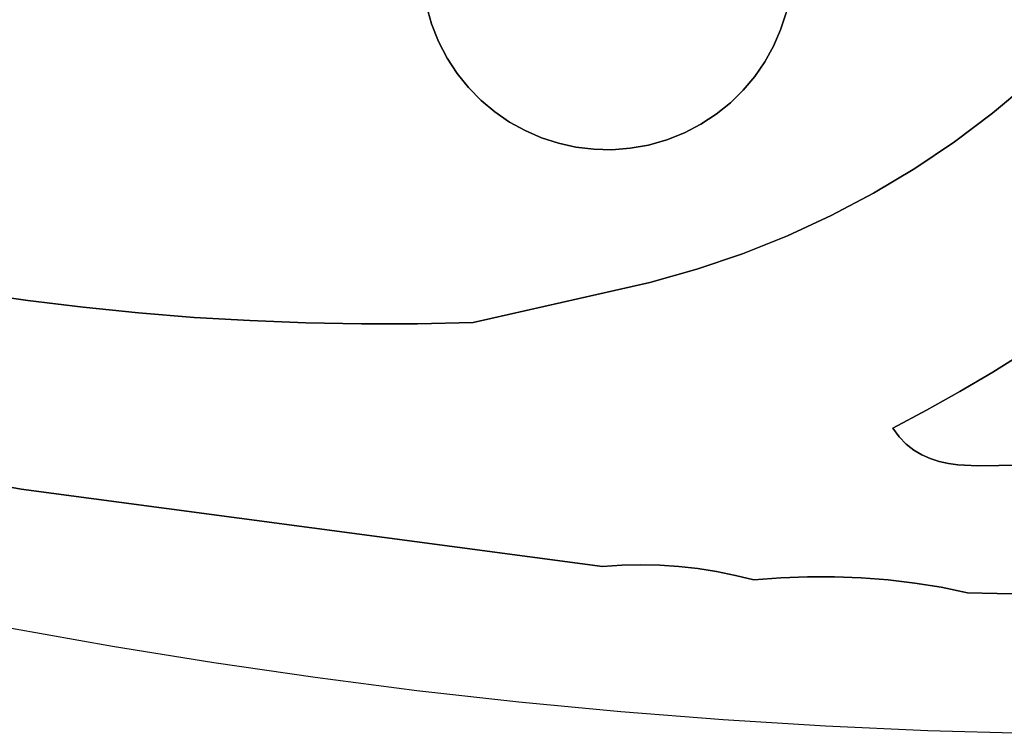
# Model space of a CAD drawing. Header units: inches. Extents: x 37.5 to 70.3, y 17.4 to 61.6.
# Tile 20 of 89: x 55.9 to 58.4, y 17.4 to 19.2. Entities that reach past the tile are written whole.
import ezdxf

# ---------------------------------------------------------------- set-up
doc = ezdxf.new("R2010")
doc.units = ezdxf.units.IN
doc.layers.add('SURFACES_FOR_SKETCHUP', color=7, linetype='Continuous')

msp = doc.modelspace()

# ---------------------------------------------------------------- linework, layer by layer
at = {"layer": 'SURFACES_FOR_SKETCHUP'}
for points, invisible_edges in [([(57.2603, 19.8139), (56.991, 19.5775), (56.9678, 19.2199)], 11), ([(57.2603, 19.8139), (56.9678, 19.2199), (57.6179, 19.7906)], 11), ([(56.9678, 19.2199), (57.8311, 19.1637), (57.6179, 19.7906)], 11), ([(57.8544, 19.5213), (57.6179, 19.7906), (57.8311, 19.1637)], 11), ([(56.991, 19.5775), (56.9731, 19.5363), (56.9678, 19.2199)], 10), ([(56.2126, 19.5086), (56.9678, 19.2199), (56.275, 19.5373)], 3), ([(56.9547, 19.266), (56.275, 19.5373), (56.9678, 19.2199)], 3), ([(56.9547, 19.266), (56.9678, 19.2199), (56.9731, 19.5363)], 10), ([(57.8311, 19.1637), (57.849, 19.2049), (57.8544, 19.5213)], 10), ([(57.8675, 19.4752), (57.8544, 19.5213), (57.849, 19.2049)], 10), ([(56.1492, 19.4828), (56.3686, 18.4789), (56.2126, 19.5086)], 3), ([(56.9678, 19.2199), (56.2126, 19.5086), (56.3686, 18.4789)], 11), ([(56.085, 19.4597), (56.2282, 18.4902), (56.1492, 19.4828)], 3), ([(56.3686, 18.4789), (56.1492, 19.4828), (56.2282, 18.4902)], 3), ([(57.849, 19.2049), (57.8629, 19.2477), (57.8675, 19.4752)], 10), ([(56.02, 19.4395), (56.0882, 18.5044), (56.085, 19.4597)], 3), ([(56.2282, 18.4902), (56.085, 19.4597), (56.0882, 18.5044)], 3), ([(55.9544, 19.4221), (55.8882, 19.4076), (55.9484, 18.5215)], 10), ([(55.9484, 18.5215), (56.0882, 18.5044), (55.9544, 19.4221)], 10), ([(56.02, 19.4395), (55.9544, 19.4221), (56.0882, 18.5044)], 10), ([(58.5654, 19.1546), (58.6495, 19.2416), (57.8757, 19.4289)], 10), ([(57.8757, 19.4289), (57.8793, 19.3827), (58.5654, 19.1546)], 10), ([(55.809, 18.5414), (55.9484, 18.5215), (55.8882, 19.4076)], 10), ([(57.8793, 19.3827), (57.8782, 19.3369), (58.477, 19.0723)], 10), ([(58.477, 19.0723), (58.5654, 19.1546), (57.8793, 19.3827)], 10), ([(57.8727, 19.2918), (58.3844, 18.9948), (57.8782, 19.3369)], 3), ([(58.3844, 18.9948), (58.477, 19.0723), (57.8782, 19.3369)], 10), ([(57.8629, 19.2477), (58.3844, 18.9948), (57.8727, 19.2918)], 3), ([(57.849, 19.2049), (58.2879, 18.9222), (57.8629, 19.2477)], 3), ([(58.3844, 18.9948), (57.8629, 19.2477), (58.2879, 18.9222)], 3), ([(56.3686, 18.4789), (56.5092, 18.4706), (56.9678, 19.2199)], 10), ([(56.9855, 19.1753), (56.9678, 19.2199), (56.5092, 18.4706)], 10), ([(56.9678, 19.2199), (56.9855, 19.1753), (57.1649, 18.9723)], 10), ([(57.2042, 18.9506), (56.9678, 19.2199), (57.1649, 18.9723)], 3), ([(57.5618, 18.9273), (57.8311, 19.1637), (56.9678, 19.2199)], 11), ([(56.9678, 19.2199), (57.2042, 18.9506), (57.5618, 18.9273)], 11), ([(57.8311, 19.1637), (58.1877, 18.8548), (57.849, 19.2049)], 3), ([(58.2879, 18.9222), (57.849, 19.2049), (58.1877, 18.8548)], 3), ([(57.0072, 19.1336), (56.9855, 19.1753), (56.5092, 18.4706)], 10), ([(57.1278, 18.9978), (56.9855, 19.1753), (57.0931, 19.0268)], 3), ([(57.1649, 18.9723), (56.9855, 19.1753), (57.1278, 18.9978)], 3), ([(56.9855, 19.1753), (57.0072, 19.1336), (57.0931, 19.0268)], 10), ([(57.8311, 19.1637), (57.5618, 18.9273), (57.8094, 19.1244)], 3), ([(57.8094, 19.1244), (58.1877, 18.8548), (57.8311, 19.1637)], 3), ([(56.5092, 18.4706), (56.6501, 18.4651), (57.0072, 19.1336)], 10), ([(57.0325, 19.0948), (57.0072, 19.1336), (56.6501, 18.4651)], 10), ([(57.0613, 19.0592), (57.0931, 19.0268), (57.0072, 19.1336)], 10), ([(57.0072, 19.1336), (57.0325, 19.0948), (57.0613, 19.0592)], 8), ([(57.5618, 18.9273), (57.6063, 18.945), (57.8094, 19.1244)], 10), ([(57.8094, 19.1244), (57.6063, 18.945), (57.7839, 19.0873)], 3), ([(57.7839, 19.0873), (58.0839, 18.7926), (57.8094, 19.1244)], 3), ([(58.1877, 18.8548), (57.8094, 19.1244), (58.0839, 18.7926)], 3), ([(56.7911, 18.4625), (57.0325, 19.0948), (56.6501, 18.4651)], 3), ([(57.0325, 19.0948), (56.7911, 18.4625), (57.0613, 19.0592)], 3), ([(57.7839, 19.0873), (57.6063, 18.945), (57.7549, 19.0526)], 3), ([(57.7549, 19.0526), (57.9768, 18.7359), (57.7839, 19.0873)], 3), ([(58.0839, 18.7926), (57.7839, 19.0873), (57.9768, 18.7359)], 3), ([(58.477, 19.0723), (58.3844, 18.9948), (58.7827, 18.6139)], 10), ([(57.0613, 19.0592), (56.7911, 18.4625), (57.0931, 19.0268)], 3), ([(57.6063, 18.945), (57.6481, 18.9667), (57.7549, 19.0526)], 10), ([(57.7225, 19.0208), (57.7549, 19.0526), (57.6481, 18.9667)], 10), ([(57.7225, 19.0208), (57.9768, 18.7359), (57.7549, 19.0526)], 3), ([(56.9322, 18.4629), (57.0931, 19.0268), (56.7911, 18.4625)], 3), ([(57.1278, 18.9978), (57.0931, 19.0268), (56.9322, 18.4629)], 10), ([(57.6481, 18.9667), (57.6868, 18.992), (57.7225, 19.0208)], 8), ([(57.7225, 19.0208), (57.6868, 18.992), (57.8665, 18.6849)], 10), ([(57.9768, 18.7359), (57.7225, 19.0208), (57.8665, 18.6849)], 3), ([(57.1649, 18.9723), (57.1278, 18.9978), (56.9322, 18.4629)], 10), ([(58.3844, 18.9948), (58.2879, 18.9222), (58.6272, 18.4991)], 10), ([(58.7056, 18.5556), (58.7827, 18.6139), (58.3844, 18.9948)], 10), ([(58.6272, 18.4991), (58.7056, 18.5556), (58.3844, 18.9948)], 10), ([(56.9322, 18.4629), (57.0733, 18.4662), (57.1649, 18.9723)], 10), ([(57.2042, 18.9506), (57.1649, 18.9723), (57.0733, 18.4662)], 10), ([(57.6868, 18.992), (57.6481, 18.9667), (57.8665, 18.6849)], 10), ([(57.2454, 18.9326), (57.2042, 18.9506), (57.0733, 18.4662)], 10), ([(57.2042, 18.9506), (57.2454, 18.9326), (57.5618, 18.9273)], 10), ([(57.6063, 18.945), (57.5618, 18.9273), (57.7533, 18.6396)], 10), ([(57.6481, 18.9667), (57.6063, 18.945), (57.7533, 18.6396)], 10), ([(57.7533, 18.6396), (57.8665, 18.6849), (57.6481, 18.9667)], 10), ([(57.2882, 18.9187), (57.2454, 18.9326), (57.0733, 18.4662)], 10), ([(57.3323, 18.909), (57.2882, 18.9187), (57.0733, 18.4662)], 10), ([(57.2454, 18.9326), (57.2882, 18.9187), (57.5157, 18.9142)], 10), ([(57.5157, 18.9142), (57.5618, 18.9273), (57.2454, 18.9326)], 10), ([(57.2882, 18.9187), (57.3323, 18.909), (57.5157, 18.9142)], 10), ([(57.5618, 18.9273), (57.5157, 18.9142), (57.6373, 18.6002)], 10), ([(57.6373, 18.6002), (57.7533, 18.6396), (57.5618, 18.9273)], 10), ([(58.2879, 18.9222), (58.1877, 18.8548), (58.5476, 18.4445)], 10), ([(58.5476, 18.4445), (58.6272, 18.4991), (58.2879, 18.9222)], 10), ([(57.0733, 18.4662), (57.5188, 18.5669), (57.3323, 18.909)], 10), ([(57.5157, 18.9142), (57.3323, 18.909), (57.4694, 18.9059)], 3), ([(57.3774, 18.9035), (57.3323, 18.909), (57.5188, 18.5669)], 10), ([(57.3774, 18.9035), (57.4694, 18.9059), (57.3323, 18.909)], 3), ([(57.3774, 18.9035), (57.4232, 18.9024), (57.4694, 18.9059)], 8), ([(57.4232, 18.9024), (57.3774, 18.9035), (57.5188, 18.5669)], 10), ([(57.4694, 18.9059), (57.4232, 18.9024), (57.5188, 18.5669)], 10), ([(57.5157, 18.9142), (57.4694, 18.9059), (57.5188, 18.5669)], 10), ([(57.5188, 18.5669), (57.6373, 18.6002), (57.5157, 18.9142)], 10), ([(58.1877, 18.8548), (58.0839, 18.7926), (58.3849, 18.3406)], 10), ([(58.4668, 18.3916), (58.5476, 18.4445), (58.1877, 18.8548)], 10), ([(58.3849, 18.3406), (58.4668, 18.3916), (58.1877, 18.8548)], 10), ([(58.0839, 18.7926), (57.9768, 18.7359), (58.3017, 18.2914)], 10), ([(58.3017, 18.2914), (58.3849, 18.3406), (58.0839, 18.7926)], 10), ([(57.9768, 18.7359), (57.8665, 18.6849), (58.1322, 18.1986)], 10), ([(58.2175, 18.2441), (58.3017, 18.2914), (57.9768, 18.7359)], 10), ([(58.1322, 18.1986), (58.2175, 18.2441), (57.9768, 18.7359)], 10), ([(57.8665, 18.6849), (57.7533, 18.6396), (58.1322, 18.1986)], 10), ([(57.7533, 18.6396), (57.6373, 18.6002), (58.1322, 18.1986)], 10), ([(57.6373, 18.6002), (57.5188, 18.5669), (57.6401, 17.8444)], 10), ([(57.6401, 17.8444), (57.6876, 17.837), (57.6373, 18.6002)], 10), ([(58.1322, 18.1986), (57.6373, 18.6002), (57.6876, 17.837)], 11), ([(57.0733, 18.4662), (57.3997, 17.8495), (57.5188, 18.5669)], 3), ([(57.4479, 17.8528), (57.5188, 18.5669), (57.3997, 17.8495)], 3), ([(57.4961, 17.854), (57.5188, 18.5669), (57.4479, 17.8528)], 3), ([(57.5442, 17.8529), (57.5188, 18.5669), (57.4961, 17.854)], 3), ([(57.5922, 17.8498), (57.6401, 17.8444), (57.5188, 18.5669)], 10), ([(57.5922, 17.8498), (57.5188, 18.5669), (57.5442, 17.8529)], 3), ([(55.809, 18.5414), (55.6997, 18.0853), (55.9484, 18.5215)], 3), ([(55.9318, 18.0451), (55.9484, 18.5215), (55.6997, 18.0853)], 3), ([(55.9484, 18.5215), (55.9318, 18.0451), (56.0882, 18.5044)], 3), ([(56.0882, 18.5044), (55.9318, 18.0451), (56.2282, 18.4902)], 3), ([(56.2282, 18.4902), (55.9318, 18.0451), (56.3686, 18.4789)], 3), ([(56.3686, 18.4789), (55.9318, 18.0451), (56.5092, 18.4706)], 3), ([(56.5092, 18.4706), (55.9318, 18.0451), (56.6501, 18.4651)], 3), ([(57.3997, 17.8495), (56.6501, 18.4651), (55.9318, 18.0451)], 3), ([(56.6501, 18.4651), (57.3997, 17.8495), (56.7911, 18.4625)], 3), ([(56.7911, 18.4625), (57.3997, 17.8495), (56.9322, 18.4629)], 3), ([(56.9322, 18.4629), (57.3997, 17.8495), (57.0733, 18.4662)], 3), ([(58.4668, 18.3916), (58.3849, 18.3406), (58.5091, 18.1077)], 10), ([(58.3849, 18.3406), (58.3017, 18.2914), (58.4001, 18.1043)], 10), ([(58.4001, 18.1043), (58.5091, 18.1077), (58.3849, 18.3406)], 10), ([(58.3017, 18.2914), (58.2175, 18.2441), (58.2969, 18.1063)], 10), ([(58.2969, 18.1063), (58.3474, 18.1035), (58.3017, 18.2914)], 10), ([(58.3474, 18.1035), (58.4001, 18.1043), (58.3017, 18.2914)], 10), ([(58.2175, 18.2441), (58.1322, 18.1986), (58.1486, 18.177)], 8), ([(58.1486, 18.177), (58.1663, 18.1589), (58.2175, 18.2441)], 10), ([(58.1853, 18.1438), (58.2175, 18.2441), (58.1663, 18.1589)], 3), ([(58.1853, 18.1438), (58.2056, 18.1317), (58.2175, 18.2441)], 10), ([(58.227, 18.1222), (58.2175, 18.2441), (58.2056, 18.1317)], 3), ([(58.2727, 18.1097), (58.2969, 18.1063), (58.2175, 18.2441)], 10), ([(58.2494, 18.1149), (58.2175, 18.2441), (58.227, 18.1222)], 3), ([(58.2727, 18.1097), (58.2175, 18.2441), (58.2494, 18.1149)], 3), ([(57.6876, 17.837), (57.7349, 17.8273), (58.1322, 18.1986)], 10), ([(57.8494, 17.8211), (58.1322, 18.1986), (57.7349, 17.8273)], 11), ([(57.9173, 17.8239), (58.1322, 18.1986), (57.8494, 17.8211)], 3), ([(57.9173, 17.8239), (57.9851, 17.8239), (58.1322, 18.1986)], 10), ([(58.1322, 18.1986), (57.9851, 17.8239), (58.1486, 18.177)], 3), ([(58.1486, 18.177), (57.9851, 17.8239), (58.1663, 18.1589)], 3), ([(58.0528, 17.8213), (58.1663, 18.1589), (57.9851, 17.8239)], 3), ([(58.1663, 18.1589), (58.0528, 17.8213), (58.1853, 18.1438)], 3), ([(58.1204, 17.8159), (58.1853, 18.1438), (58.0528, 17.8213)], 3), ([(58.1853, 18.1438), (58.1204, 17.8159), (58.2056, 18.1317)], 3), ([(58.2056, 18.1317), (58.1204, 17.8159), (58.227, 18.1222)], 3), ([(58.1878, 17.8078), (58.227, 18.1222), (58.1204, 17.8159)], 3), ([(58.227, 18.1222), (58.1878, 17.8078), (58.2494, 18.1149)], 3), ([(58.2494, 18.1149), (58.1878, 17.8078), (58.2727, 18.1097)], 3), ([(58.2548, 17.797), (58.2727, 18.1097), (58.1878, 17.8078)], 3), ([(58.2969, 18.1063), (58.2727, 18.1097), (58.2548, 17.797)], 10), ([(58.2969, 18.1063), (58.2548, 17.797), (58.3474, 18.1035)], 3), ([(58.3214, 17.7835), (58.3474, 18.1035), (58.2548, 17.797)], 3), ([(58.4001, 18.1043), (58.3214, 17.7835), (58.5091, 18.1077)], 3), ([(58.6272, 17.7764), (58.5091, 18.1077), (58.3214, 17.7835)], 3), ([(58.3474, 18.1035), (58.3214, 17.7835), (58.4001, 18.1043)], 3), ([(55.6997, 18.0853), (55.6535, 17.7436), (55.9318, 18.0451)], 3), ([(55.9076, 17.6938), (55.9318, 18.0451), (55.6535, 17.7436)], 3), ([(56.1624, 17.6482), (55.9318, 18.0451), (55.9076, 17.6938)], 3), ([(56.4179, 17.6069), (55.9318, 18.0451), (56.1624, 17.6482)], 3), ([(56.674, 17.5697), (55.9318, 18.0451), (56.4179, 17.6069)], 3), ([(57.3997, 17.8495), (55.9318, 18.0451), (56.674, 17.5697)], 10), ([(56.674, 17.5697), (56.9308, 17.5368), (57.3997, 17.8495)], 10), ([(56.9308, 17.5368), (57.188, 17.5081), (57.3997, 17.8495)], 10), ([(57.188, 17.5081), (57.4457, 17.4836), (57.3997, 17.8495)], 10), ([(57.4479, 17.8528), (57.3997, 17.8495), (57.4457, 17.4836)], 10), ([(57.5442, 17.8529), (57.4961, 17.854), (57.4457, 17.4836)], 10), ([(57.4961, 17.854), (57.4479, 17.8528), (57.4457, 17.4836)], 10), ([(57.5922, 17.8498), (57.5442, 17.8529), (57.4457, 17.4836)], 10), ([(57.4457, 17.4836), (57.7038, 17.4634), (57.5922, 17.8498)], 10), ([(57.6401, 17.8444), (57.5922, 17.8498), (57.7038, 17.4634)], 10), ([(57.6876, 17.837), (57.6401, 17.8444), (57.7038, 17.4634)], 10), ([(57.7349, 17.8273), (57.6876, 17.837), (57.7038, 17.4634)], 10), ([(57.7817, 17.8156), (57.7349, 17.8273), (57.7038, 17.4634)], 10), ([(57.7349, 17.8273), (57.7817, 17.8156), (57.8494, 17.8211)], 8), ([(57.7038, 17.4634), (57.9623, 17.4475), (57.8494, 17.8211)], 10), ([(57.8494, 17.8211), (57.7817, 17.8156), (57.7038, 17.4634)], 10), ([(57.9173, 17.8239), (57.8494, 17.8211), (57.9623, 17.4475)], 10), ([(57.9851, 17.8239), (57.9173, 17.8239), (57.9623, 17.4475)], 10), ([(58.0528, 17.8213), (57.9851, 17.8239), (57.9623, 17.4475)], 10), ([(58.1204, 17.8159), (58.0528, 17.8213), (57.9623, 17.4475)], 10), ([(57.9623, 17.4475), (58.2212, 17.4357), (58.1204, 17.8159)], 10), ([(58.1204, 17.8159), (58.2212, 17.4357), (58.1878, 17.8078)], 3), ([(58.2548, 17.797), (58.1878, 17.8078), (58.2212, 17.4357)], 10), ([(58.3214, 17.7835), (58.2548, 17.797), (58.2212, 17.4357)], 10), ([(58.4802, 17.4283), (58.3214, 17.7835), (58.2212, 17.4357)], 3), ([(58.3214, 17.7835), (58.4802, 17.4283), (58.6272, 17.7764)], 3)]:
    msp.add_3dface(points, dxfattribs=dict(at, invisible_edges=invisible_edges))

doc.saveas('drawing.dxf')
